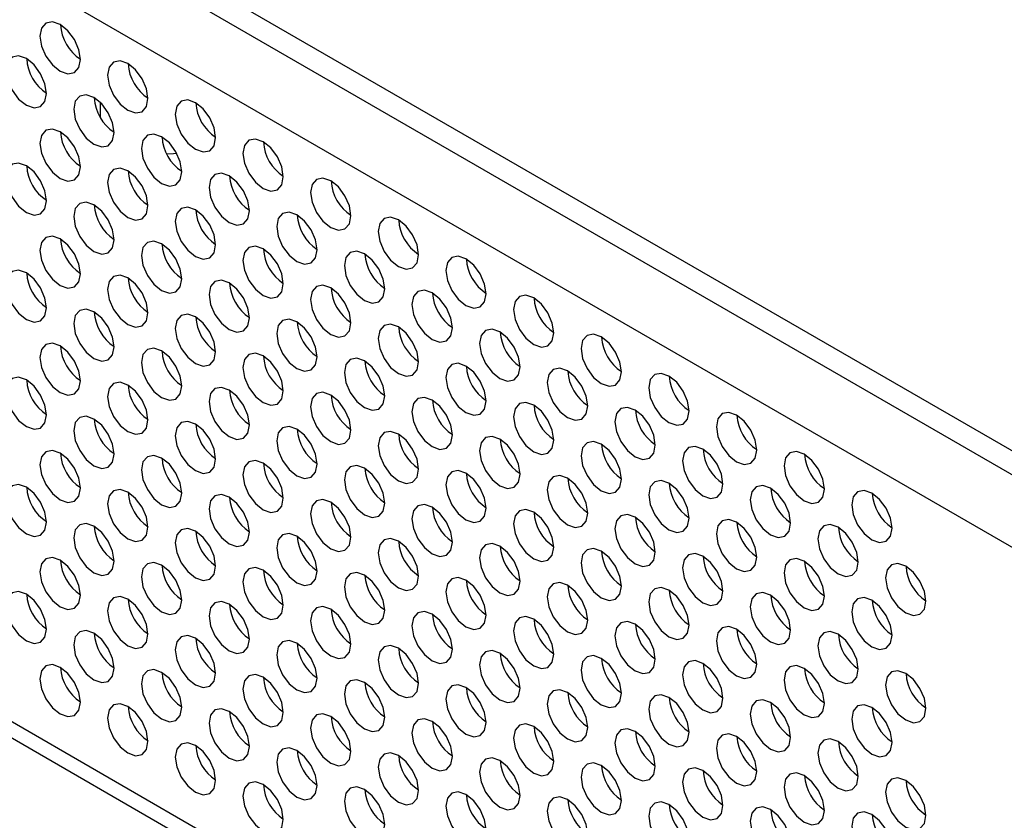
# Model space of a CAD drawing. Header units: millimetres. Extents: x 19 to 844, y 7 to 552.
# Tile 51 of 63: x 596 to 617, y 374 to 391. Entities that reach past the tile are written whole.
import ezdxf

# ---------------------------------------------------------------- set-up
doc = ezdxf.new("R2010")
doc.units = ezdxf.units.MM

msp = doc.modelspace()

# ---------------------------------------------------------------- linework, layer by layer
at = {"color": 7, "linetype": 'Continuous', "lineweight": 25}
for p, q in [((542.87, 424.466), (697.019, 335.477)), ((542.87, 423.97), (697.019, 334.981)), ((696.443, 333.792), (542.198, 422.836)), ((696.443, 318.068), (542.198, 407.112)), ((542.402, 406.662), (696.647, 317.618)), ((597.706, 389.09), (597.706, 388.779)), ((597.706, 388.839), (597.704, 388.791))]:
    msp.add_line(p, q, dxfattribs=at)
at = {"color": 7, "linetype": 'Continuous', "lineweight": 25, "flags": 128}
for points in [[(596.87, 390.716), (596.709, 390.772), (596.572, 390.745), (596.48, 390.64), (596.448, 390.472), (596.48, 390.267), (596.572, 390.056), (596.709, 389.871), (596.87, 389.741), (597.032, 389.685), (597.169, 389.711), (597.26, 389.817), (597.292, 389.985), (597.26, 390.19), (597.169, 390.401), (597.032, 390.585), (596.87, 390.716)], [(596.163, 390.004), (596.001, 390.06), (595.865, 390.034), (595.773, 389.928), (595.741, 389.76), (595.773, 389.555), (595.865, 389.344), (596.001, 389.159), (596.163, 389.029), (596.325, 388.973), (596.462, 389), (596.553, 389.105), (596.585, 389.273), (596.553, 389.478), (596.462, 389.689), (596.325, 389.874), (596.163, 390.004)], [(598.284, 389.899), (598.123, 389.955), (597.986, 389.929), (597.894, 389.823), (597.862, 389.655), (597.894, 389.45), (597.986, 389.239), (598.123, 389.055), (598.284, 388.924), (598.446, 388.868), (598.583, 388.895), (598.674, 389), (598.706, 389.168), (598.674, 389.373), (598.583, 389.584), (598.446, 389.769), (598.284, 389.899)], [(597.577, 389.188), (597.416, 389.244), (597.279, 389.217), (597.187, 389.112), (597.155, 388.944), (597.187, 388.739), (597.279, 388.528), (597.416, 388.343), (597.577, 388.213), (597.739, 388.157), (597.876, 388.183), (597.967, 388.289), (597.999, 388.457), (597.967, 388.662), (597.876, 388.873), (597.739, 389.057), (597.577, 389.188)], [(599.699, 389.083), (599.537, 389.139), (599.4, 389.112), (599.309, 389.007), (599.276, 388.839), (599.309, 388.634), (599.4, 388.423), (599.537, 388.238), (599.699, 388.108), (599.86, 388.052), (599.997, 388.078), (600.089, 388.184), (600.121, 388.352), (600.089, 388.557), (599.997, 388.768), (599.86, 388.952), (599.699, 389.083)], [(596.87, 388.476), (596.709, 388.532), (596.572, 388.505), (596.48, 388.4), (596.448, 388.232), (596.48, 388.027), (596.572, 387.816), (596.709, 387.631), (596.87, 387.501), (597.032, 387.445), (597.169, 387.471), (597.26, 387.577), (597.292, 387.745), (597.26, 387.95), (597.169, 388.161), (597.032, 388.346), (596.87, 388.476)], [(598.991, 388.371), (598.83, 388.427), (598.693, 388.401), (598.601, 388.295), (598.569, 388.127), (598.601, 387.922), (598.693, 387.711), (598.83, 387.527), (598.991, 387.396), (599.153, 387.34), (599.29, 387.367), (599.381, 387.472), (599.414, 387.64), (599.381, 387.845), (599.29, 388.056), (599.153, 388.241), (598.991, 388.371)], [(601.113, 388.266), (600.951, 388.323), (600.814, 388.296), (600.723, 388.191), (600.691, 388.023), (600.723, 387.818), (600.814, 387.607), (600.951, 387.422), (601.113, 387.292), (601.274, 387.235), (601.411, 387.262), (601.503, 387.367), (601.535, 387.535), (601.503, 387.74), (601.411, 387.951), (601.274, 388.136), (601.113, 388.266)], [(599.094, 388.012), (599.24, 388.02), (599.307, 388.026)], [(596.163, 387.764), (596.001, 387.82), (595.865, 387.794), (595.773, 387.689), (595.741, 387.521), (595.773, 387.315), (595.865, 387.104), (596.001, 386.92), (596.163, 386.789), (596.325, 386.733), (596.462, 386.76), (596.553, 386.865), (596.585, 387.033), (596.553, 387.238), (596.462, 387.449), (596.325, 387.634), (596.163, 387.764)], [(598.284, 387.66), (598.123, 387.716), (597.986, 387.689), (597.894, 387.584), (597.862, 387.416), (597.894, 387.211), (597.986, 387), (598.123, 386.815), (598.284, 386.685), (598.446, 386.628), (598.583, 386.655), (598.674, 386.76), (598.706, 386.928), (598.674, 387.133), (598.583, 387.344), (598.446, 387.529), (598.284, 387.66)], [(600.406, 387.555), (600.244, 387.611), (600.107, 387.584), (600.016, 387.479), (599.984, 387.311), (600.016, 387.106), (600.107, 386.895), (600.244, 386.71), (600.406, 386.58), (600.567, 386.524), (600.704, 386.55), (600.796, 386.656), (600.828, 386.824), (600.796, 387.029), (600.704, 387.24), (600.567, 387.424), (600.406, 387.555)], [(602.527, 387.45), (602.365, 387.506), (602.228, 387.48), (602.137, 387.374), (602.105, 387.206), (602.137, 387.001), (602.228, 386.79), (602.365, 386.605), (602.527, 386.475), (602.689, 386.419), (602.825, 386.446), (602.917, 386.551), (602.949, 386.719), (602.917, 386.924), (602.825, 387.135), (602.689, 387.32), (602.527, 387.45)], [(597.577, 386.948), (597.416, 387.004), (597.279, 386.977), (597.187, 386.872), (597.155, 386.704), (597.187, 386.499), (597.279, 386.288), (597.416, 386.103), (597.577, 385.973), (597.739, 385.917), (597.876, 385.943), (597.967, 386.049), (597.999, 386.217), (597.967, 386.422), (597.876, 386.633), (597.739, 386.818), (597.577, 386.948)], [(599.699, 386.843), (599.537, 386.899), (599.4, 386.873), (599.309, 386.767), (599.276, 386.599), (599.309, 386.394), (599.4, 386.183), (599.537, 385.999), (599.699, 385.868), (599.86, 385.812), (599.997, 385.839), (600.089, 385.944), (600.121, 386.112), (600.089, 386.317), (599.997, 386.528), (599.86, 386.713), (599.699, 386.843)], [(601.82, 386.738), (601.658, 386.795), (601.521, 386.768), (601.43, 386.663), (601.398, 386.495), (601.43, 386.29), (601.521, 386.079), (601.658, 385.894), (601.82, 385.763), (601.981, 385.707), (602.118, 385.734), (602.21, 385.839), (602.242, 386.007), (602.21, 386.212), (602.118, 386.423), (601.981, 386.608), (601.82, 386.738)], [(603.941, 386.634), (603.78, 386.69), (603.643, 386.663), (603.551, 386.558), (603.519, 386.39), (603.551, 386.185), (603.643, 385.974), (603.78, 385.789), (603.941, 385.659), (604.103, 385.603), (604.24, 385.629), (604.331, 385.734), (604.363, 385.902), (604.331, 386.108), (604.24, 386.319), (604.103, 386.503), (603.941, 386.634)], [(596.87, 386.236), (596.709, 386.292), (596.572, 386.266), (596.48, 386.16), (596.448, 385.992), (596.48, 385.787), (596.572, 385.576), (596.709, 385.392), (596.87, 385.261), (597.032, 385.205), (597.169, 385.232), (597.26, 385.337), (597.292, 385.505), (597.26, 385.71), (597.169, 385.921), (597.032, 386.106), (596.87, 386.236)], [(598.991, 386.131), (598.83, 386.188), (598.693, 386.161), (598.601, 386.056), (598.569, 385.888), (598.601, 385.683), (598.693, 385.472), (598.83, 385.287), (598.991, 385.157), (599.153, 385.1), (599.29, 385.127), (599.381, 385.232), (599.414, 385.4), (599.381, 385.605), (599.29, 385.816), (599.153, 386.001), (598.991, 386.131)], [(601.113, 386.027), (600.951, 386.083), (600.814, 386.056), (600.723, 385.951), (600.691, 385.783), (600.723, 385.578), (600.814, 385.367), (600.951, 385.182), (601.113, 385.052), (601.274, 384.996), (601.411, 385.022), (601.503, 385.128), (601.535, 385.296), (601.503, 385.501), (601.411, 385.712), (601.274, 385.896), (601.113, 386.027)], [(603.234, 385.922), (603.073, 385.978), (602.936, 385.952), (602.844, 385.846), (602.812, 385.678), (602.844, 385.473), (602.936, 385.262), (603.073, 385.077), (603.234, 384.947), (603.396, 384.891), (603.533, 384.918), (603.624, 385.023), (603.656, 385.191), (603.624, 385.396), (603.533, 385.607), (603.396, 385.792), (603.234, 385.922)], [(605.355, 385.817), (605.194, 385.873), (605.057, 385.847), (604.965, 385.741), (604.933, 385.573), (604.965, 385.368), (605.057, 385.157), (605.194, 384.973), (605.355, 384.842), (605.517, 384.786), (605.654, 384.813), (605.745, 384.918), (605.778, 385.086), (605.745, 385.291), (605.654, 385.502), (605.517, 385.687), (605.355, 385.817)], [(596.163, 385.525), (596.001, 385.581), (595.865, 385.554), (595.773, 385.449), (595.741, 385.281), (595.773, 385.076), (595.865, 384.865), (596.001, 384.68), (596.163, 384.55), (596.325, 384.493), (596.462, 384.52), (596.553, 384.625), (596.585, 384.793), (596.553, 384.998), (596.462, 385.209), (596.325, 385.394), (596.163, 385.525)], [(598.284, 385.42), (598.123, 385.476), (597.986, 385.449), (597.894, 385.344), (597.862, 385.176), (597.894, 384.971), (597.986, 384.76), (598.123, 384.575), (598.284, 384.445), (598.446, 384.389), (598.583, 384.415), (598.674, 384.521), (598.706, 384.689), (598.674, 384.894), (598.583, 385.105), (598.446, 385.289), (598.284, 385.42)], [(600.406, 385.315), (600.244, 385.371), (600.107, 385.345), (600.016, 385.239), (599.984, 385.071), (600.016, 384.866), (600.107, 384.655), (600.244, 384.471), (600.406, 384.34), (600.567, 384.284), (600.704, 384.311), (600.796, 384.416), (600.828, 384.584), (600.796, 384.789), (600.704, 385), (600.567, 385.185), (600.406, 385.315)], [(602.527, 385.21), (602.365, 385.266), (602.228, 385.24), (602.137, 385.134), (602.105, 384.966), (602.137, 384.761), (602.228, 384.55), (602.365, 384.366), (602.527, 384.235), (602.689, 384.179), (602.825, 384.206), (602.917, 384.311), (602.949, 384.479), (602.917, 384.684), (602.825, 384.895), (602.689, 385.08), (602.527, 385.21)], [(604.648, 385.106), (604.487, 385.162), (604.35, 385.135), (604.258, 385.03), (604.226, 384.862), (604.258, 384.657), (604.35, 384.446), (604.487, 384.261), (604.648, 384.131), (604.81, 384.075), (604.947, 384.101), (605.038, 384.206), (605.07, 384.374), (605.038, 384.58), (604.947, 384.791), (604.81, 384.975), (604.648, 385.106)], [(606.77, 385.001), (606.608, 385.057), (606.471, 385.03), (606.38, 384.925), (606.347, 384.757), (606.38, 384.552), (606.471, 384.341), (606.608, 384.156), (606.77, 384.026), (606.931, 383.97), (607.068, 383.996), (607.16, 384.102), (607.192, 384.27), (607.16, 384.475), (607.068, 384.686), (606.931, 384.87), (606.77, 385.001)], [(597.577, 384.708), (597.416, 384.764), (597.279, 384.738), (597.187, 384.632), (597.155, 384.464), (597.187, 384.259), (597.279, 384.048), (597.416, 383.864), (597.577, 383.733), (597.739, 383.677), (597.876, 383.704), (597.967, 383.809), (597.999, 383.977), (597.967, 384.182), (597.876, 384.393), (597.739, 384.578), (597.577, 384.708)], [(599.699, 384.603), (599.537, 384.659), (599.4, 384.633), (599.309, 384.528), (599.276, 384.36), (599.309, 384.154), (599.4, 383.943), (599.537, 383.759), (599.699, 383.628), (599.86, 383.572), (599.997, 383.599), (600.089, 383.704), (600.121, 383.872), (600.089, 384.077), (599.997, 384.288), (599.86, 384.473), (599.699, 384.603)], [(601.82, 384.499), (601.658, 384.555), (601.521, 384.528), (601.43, 384.423), (601.398, 384.255), (601.43, 384.05), (601.521, 383.839), (601.658, 383.654), (601.82, 383.524), (601.981, 383.468), (602.118, 383.494), (602.21, 383.6), (602.242, 383.768), (602.21, 383.973), (602.118, 384.184), (601.981, 384.368), (601.82, 384.499)], [(603.941, 384.394), (603.78, 384.45), (603.643, 384.423), (603.551, 384.318), (603.519, 384.15), (603.551, 383.945), (603.643, 383.734), (603.78, 383.549), (603.941, 383.419), (604.103, 383.363), (604.24, 383.389), (604.331, 383.495), (604.363, 383.663), (604.331, 383.868), (604.24, 384.079), (604.103, 384.264), (603.941, 384.394)], [(606.063, 384.289), (605.901, 384.345), (605.764, 384.319), (605.673, 384.213), (605.64, 384.045), (605.673, 383.84), (605.764, 383.629), (605.901, 383.445), (606.063, 383.314), (606.224, 383.258), (606.361, 383.285), (606.453, 383.39), (606.485, 383.558), (606.453, 383.763), (606.361, 383.974), (606.224, 384.159), (606.063, 384.289)], [(608.184, 384.184), (608.022, 384.241), (607.885, 384.214), (607.794, 384.109), (607.762, 383.941), (607.794, 383.736), (607.885, 383.525), (608.022, 383.34), (608.184, 383.209), (608.345, 383.153), (608.482, 383.18), (608.574, 383.285), (608.606, 383.453), (608.574, 383.658), (608.482, 383.869), (608.345, 384.054), (608.184, 384.184)], [(596.87, 383.996), (596.709, 384.053), (596.572, 384.026), (596.48, 383.921), (596.448, 383.753), (596.48, 383.547), (596.572, 383.337), (596.709, 383.152), (596.87, 383.021), (597.032, 382.965), (597.169, 382.992), (597.26, 383.097), (597.292, 383.265), (597.26, 383.47), (597.169, 383.681), (597.032, 383.866), (596.87, 383.996)], [(598.991, 383.892), (598.83, 383.948), (598.693, 383.921), (598.601, 383.816), (598.569, 383.648), (598.601, 383.443), (598.693, 383.232), (598.83, 383.047), (598.991, 382.917), (599.153, 382.861), (599.29, 382.887), (599.381, 382.993), (599.414, 383.161), (599.381, 383.366), (599.29, 383.577), (599.153, 383.761), (598.991, 383.892)], [(601.113, 383.787), (600.951, 383.843), (600.814, 383.816), (600.723, 383.711), (600.691, 383.543), (600.723, 383.338), (600.814, 383.127), (600.951, 382.942), (601.113, 382.812), (601.274, 382.756), (601.411, 382.782), (601.503, 382.888), (601.535, 383.056), (601.503, 383.261), (601.411, 383.472), (601.274, 383.657), (601.113, 383.787)], [(603.234, 383.682), (603.073, 383.738), (602.936, 383.712), (602.844, 383.606), (602.812, 383.438), (602.844, 383.233), (602.936, 383.022), (603.073, 382.838), (603.234, 382.707), (603.396, 382.651), (603.533, 382.678), (603.624, 382.783), (603.656, 382.951), (603.624, 383.156), (603.533, 383.367), (603.396, 383.552), (603.234, 383.682)], [(605.355, 383.577), (605.194, 383.634), (605.057, 383.607), (604.965, 383.502), (604.933, 383.334), (604.965, 383.129), (605.057, 382.918), (605.194, 382.733), (605.355, 382.603), (605.517, 382.546), (605.654, 382.573), (605.745, 382.678), (605.778, 382.846), (605.745, 383.051), (605.654, 383.262), (605.517, 383.447), (605.355, 383.577)], [(607.477, 383.473), (607.315, 383.529), (607.178, 383.502), (607.087, 383.397), (607.055, 383.229), (607.087, 383.024), (607.178, 382.813), (607.315, 382.628), (607.477, 382.498), (607.638, 382.442), (607.775, 382.468), (607.867, 382.574), (607.899, 382.742), (607.867, 382.947), (607.775, 383.158), (607.638, 383.342), (607.477, 383.473)], [(596.163, 383.285), (596.001, 383.341), (595.865, 383.314), (595.773, 383.209), (595.741, 383.041), (595.773, 382.836), (595.865, 382.625), (596.001, 382.44), (596.163, 382.31), (596.325, 382.254), (596.462, 382.28), (596.553, 382.386), (596.585, 382.554), (596.553, 382.759), (596.462, 382.97), (596.325, 383.154), (596.163, 383.285)], [(609.598, 383.368), (609.437, 383.424), (609.3, 383.398), (609.208, 383.292), (609.176, 383.124), (609.208, 382.919), (609.3, 382.708), (609.437, 382.523), (609.598, 382.393), (609.76, 382.337), (609.897, 382.364), (609.988, 382.469), (610.02, 382.637), (609.988, 382.842), (609.897, 383.053), (609.76, 383.238), (609.598, 383.368)], [(598.284, 383.18), (598.123, 383.236), (597.986, 383.21), (597.894, 383.104), (597.862, 382.936), (597.894, 382.731), (597.986, 382.52), (598.123, 382.335), (598.284, 382.205), (598.446, 382.149), (598.583, 382.175), (598.674, 382.281), (598.706, 382.449), (598.674, 382.654), (598.583, 382.865), (598.446, 383.05), (598.284, 383.18)], [(600.406, 383.075), (600.244, 383.131), (600.107, 383.105), (600.016, 383), (599.984, 382.832), (600.016, 382.626), (600.107, 382.415), (600.244, 382.231), (600.406, 382.1), (600.567, 382.044), (600.704, 382.071), (600.796, 382.176), (600.828, 382.344), (600.796, 382.549), (600.704, 382.76), (600.567, 382.945), (600.406, 383.075)], [(602.527, 382.971), (602.365, 383.027), (602.228, 383), (602.137, 382.895), (602.105, 382.727), (602.137, 382.522), (602.228, 382.311), (602.365, 382.126), (602.527, 381.996), (602.689, 381.939), (602.825, 381.966), (602.917, 382.071), (602.949, 382.239), (602.917, 382.444), (602.825, 382.655), (602.689, 382.84), (602.527, 382.971)], [(604.648, 382.866), (604.487, 382.922), (604.35, 382.895), (604.258, 382.79), (604.226, 382.622), (604.258, 382.417), (604.35, 382.206), (604.487, 382.021), (604.648, 381.891), (604.81, 381.835), (604.947, 381.861), (605.038, 381.967), (605.07, 382.135), (605.038, 382.34), (604.947, 382.551), (604.81, 382.735), (604.648, 382.866)], [(606.77, 382.761), (606.608, 382.817), (606.471, 382.791), (606.38, 382.685), (606.347, 382.517), (606.38, 382.312), (606.471, 382.101), (606.608, 381.916), (606.77, 381.786), (606.931, 381.73), (607.068, 381.757), (607.16, 381.862), (607.192, 382.03), (607.16, 382.235), (607.068, 382.446), (606.931, 382.631), (606.77, 382.761)], [(608.891, 382.656), (608.729, 382.713), (608.592, 382.686), (608.501, 382.581), (608.469, 382.413), (608.501, 382.208), (608.592, 381.997), (608.729, 381.812), (608.891, 381.681), (609.053, 381.625), (609.189, 381.652), (609.281, 381.757), (609.313, 381.925), (609.281, 382.13), (609.189, 382.341), (609.053, 382.526), (608.891, 382.656)], [(597.577, 382.468), (597.416, 382.525), (597.279, 382.498), (597.187, 382.393), (597.155, 382.225), (597.187, 382.019), (597.279, 381.809), (597.416, 381.624), (597.577, 381.493), (597.739, 381.437), (597.876, 381.464), (597.967, 381.569), (597.999, 381.737), (597.967, 381.942), (597.876, 382.153), (597.739, 382.338), (597.577, 382.468)], [(611.012, 382.552), (610.851, 382.608), (610.714, 382.581), (610.622, 382.476), (610.59, 382.308), (610.622, 382.103), (610.714, 381.892), (610.851, 381.707), (611.012, 381.577), (611.174, 381.52), (611.311, 381.547), (611.402, 381.652), (611.434, 381.82), (611.402, 382.026), (611.311, 382.237), (611.174, 382.421), (611.012, 382.552)], [(599.699, 382.364), (599.537, 382.42), (599.4, 382.393), (599.309, 382.288), (599.276, 382.12), (599.309, 381.915), (599.4, 381.704), (599.537, 381.519), (599.699, 381.389), (599.86, 381.332), (599.997, 381.359), (600.089, 381.464), (600.121, 381.632), (600.089, 381.837), (599.997, 382.048), (599.86, 382.233), (599.699, 382.364)], [(601.82, 382.259), (601.658, 382.315), (601.521, 382.288), (601.43, 382.183), (601.398, 382.015), (601.43, 381.81), (601.521, 381.599), (601.658, 381.414), (601.82, 381.284), (601.981, 381.228), (602.118, 381.254), (602.21, 381.36), (602.242, 381.528), (602.21, 381.733), (602.118, 381.944), (601.981, 382.129), (601.82, 382.259)], [(603.941, 382.154), (603.78, 382.21), (603.643, 382.184), (603.551, 382.078), (603.519, 381.91), (603.551, 381.705), (603.643, 381.494), (603.78, 381.31), (603.941, 381.179), (604.103, 381.123), (604.24, 381.15), (604.331, 381.255), (604.363, 381.423), (604.331, 381.628), (604.24, 381.839), (604.103, 382.024), (603.941, 382.154)], [(606.063, 382.049), (605.901, 382.106), (605.764, 382.079), (605.673, 381.974), (605.64, 381.806), (605.673, 381.601), (605.764, 381.39), (605.901, 381.205), (606.063, 381.075), (606.224, 381.018), (606.361, 381.045), (606.453, 381.15), (606.485, 381.318), (606.453, 381.523), (606.361, 381.734), (606.224, 381.919), (606.063, 382.049)], [(608.184, 381.945), (608.022, 382.001), (607.885, 381.974), (607.794, 381.869), (607.762, 381.701), (607.794, 381.496), (607.885, 381.285), (608.022, 381.1), (608.184, 380.97), (608.345, 380.914), (608.482, 380.94), (608.574, 381.045), (608.606, 381.213), (608.574, 381.419), (608.482, 381.63), (608.345, 381.814), (608.184, 381.945)], [(610.305, 381.84), (610.144, 381.896), (610.007, 381.87), (609.915, 381.764), (609.883, 381.596), (609.915, 381.391), (610.007, 381.18), (610.144, 380.995), (610.305, 380.865), (610.467, 380.809), (610.604, 380.836), (610.695, 380.941), (610.727, 381.109), (610.695, 381.314), (610.604, 381.525), (610.467, 381.71), (610.305, 381.84)], [(596.87, 381.757), (596.709, 381.813), (596.572, 381.786), (596.48, 381.681), (596.448, 381.513), (596.48, 381.308), (596.572, 381.097), (596.709, 380.912), (596.87, 380.782), (597.032, 380.725), (597.169, 380.752), (597.26, 380.857), (597.292, 381.025), (597.26, 381.231), (597.169, 381.441), (597.032, 381.626), (596.87, 381.757)], [(598.991, 381.652), (598.83, 381.708), (598.693, 381.681), (598.601, 381.576), (598.569, 381.408), (598.601, 381.203), (598.693, 380.992), (598.83, 380.807), (598.991, 380.677), (599.153, 380.621), (599.29, 380.647), (599.381, 380.753), (599.414, 380.921), (599.381, 381.126), (599.29, 381.337), (599.153, 381.522), (598.991, 381.652)], [(612.426, 381.735), (612.265, 381.791), (612.128, 381.765), (612.036, 381.659), (612.004, 381.491), (612.036, 381.286), (612.128, 381.075), (612.265, 380.891), (612.426, 380.76), (612.588, 380.704), (612.725, 380.731), (612.816, 380.836), (612.849, 381.004), (612.816, 381.209), (612.725, 381.42), (612.588, 381.605), (612.426, 381.735)], [(601.113, 381.547), (600.951, 381.603), (600.814, 381.577), (600.723, 381.471), (600.691, 381.303), (600.723, 381.098), (600.814, 380.887), (600.951, 380.703), (601.113, 380.572), (601.274, 380.516), (601.411, 380.543), (601.503, 380.648), (601.535, 380.816), (601.503, 381.021), (601.411, 381.232), (601.274, 381.417), (601.113, 381.547)], [(603.234, 381.442), (603.073, 381.499), (602.936, 381.472), (602.844, 381.367), (602.812, 381.199), (602.844, 380.994), (602.936, 380.783), (603.073, 380.598), (603.234, 380.468), (603.396, 380.411), (603.533, 380.438), (603.624, 380.543), (603.656, 380.711), (603.624, 380.916), (603.533, 381.127), (603.396, 381.312), (603.234, 381.442)], [(605.355, 381.338), (605.194, 381.394), (605.057, 381.367), (604.965, 381.262), (604.933, 381.094), (604.965, 380.889), (605.057, 380.678), (605.194, 380.493), (605.355, 380.363), (605.517, 380.307), (605.654, 380.333), (605.745, 380.439), (605.778, 380.607), (605.745, 380.812), (605.654, 381.023), (605.517, 381.207), (605.355, 381.338)], [(607.477, 381.233), (607.315, 381.289), (607.178, 381.263), (607.087, 381.157), (607.055, 380.989), (607.087, 380.784), (607.178, 380.573), (607.315, 380.388), (607.477, 380.258), (607.638, 380.202), (607.775, 380.229), (607.867, 380.334), (607.899, 380.502), (607.867, 380.707), (607.775, 380.918), (607.638, 381.103), (607.477, 381.233)], [(596.163, 381.045), (596.001, 381.101), (595.865, 381.075), (595.773, 380.969), (595.741, 380.801), (595.773, 380.596), (595.865, 380.385), (596.001, 380.2), (596.163, 380.07), (596.325, 380.014), (596.462, 380.041), (596.553, 380.146), (596.585, 380.314), (596.553, 380.519), (596.462, 380.73), (596.325, 380.915), (596.163, 381.045)], [(609.598, 381.128), (609.437, 381.184), (609.3, 381.158), (609.208, 381.052), (609.176, 380.884), (609.208, 380.679), (609.3, 380.468), (609.437, 380.284), (609.598, 380.153), (609.76, 380.097), (609.897, 380.124), (609.988, 380.229), (610.02, 380.397), (609.988, 380.602), (609.897, 380.813), (609.76, 380.998), (609.598, 381.128)], [(611.719, 381.024), (611.558, 381.08), (611.421, 381.053), (611.329, 380.948), (611.297, 380.78), (611.329, 380.575), (611.421, 380.364), (611.558, 380.179), (611.719, 380.049), (611.881, 379.992), (612.018, 380.019), (612.109, 380.124), (612.142, 380.292), (612.109, 380.498), (612.018, 380.708), (611.881, 380.893), (611.719, 381.024)], [(598.284, 380.94), (598.123, 380.996), (597.986, 380.97), (597.894, 380.864), (597.862, 380.696), (597.894, 380.491), (597.986, 380.28), (598.123, 380.096), (598.284, 379.965), (598.446, 379.909), (598.583, 379.936), (598.674, 380.041), (598.706, 380.209), (598.674, 380.414), (598.583, 380.625), (598.446, 380.81), (598.284, 380.94)], [(600.406, 380.836), (600.244, 380.892), (600.107, 380.865), (600.016, 380.76), (599.984, 380.592), (600.016, 380.387), (600.107, 380.176), (600.244, 379.991), (600.406, 379.861), (600.567, 379.804), (600.704, 379.831), (600.796, 379.936), (600.828, 380.104), (600.796, 380.309), (600.704, 380.52), (600.567, 380.705), (600.406, 380.836)], [(613.841, 380.919), (613.679, 380.975), (613.542, 380.948), (613.451, 380.843), (613.419, 380.675), (613.451, 380.47), (613.542, 380.259), (613.679, 380.074), (613.841, 379.944), (614.002, 379.888), (614.139, 379.914), (614.231, 380.02), (614.263, 380.188), (614.231, 380.393), (614.139, 380.604), (614.002, 380.788), (613.841, 380.919)], [(602.527, 380.731), (602.365, 380.787), (602.228, 380.76), (602.137, 380.655), (602.105, 380.487), (602.137, 380.282), (602.228, 380.071), (602.365, 379.886), (602.527, 379.756), (602.689, 379.7), (602.825, 379.726), (602.917, 379.832), (602.949, 380), (602.917, 380.205), (602.825, 380.416), (602.689, 380.6), (602.527, 380.731)], [(604.648, 380.626), (604.487, 380.682), (604.35, 380.656), (604.258, 380.55), (604.226, 380.382), (604.258, 380.177), (604.35, 379.966), (604.487, 379.782), (604.648, 379.651), (604.81, 379.595), (604.947, 379.622), (605.038, 379.727), (605.07, 379.895), (605.038, 380.1), (604.947, 380.311), (604.81, 380.496), (604.648, 380.626)], [(606.77, 380.521), (606.608, 380.577), (606.471, 380.551), (606.38, 380.446), (606.347, 380.278), (606.38, 380.072), (606.471, 379.861), (606.608, 379.677), (606.77, 379.546), (606.931, 379.49), (607.068, 379.517), (607.16, 379.622), (607.192, 379.79), (607.16, 379.995), (607.068, 380.206), (606.931, 380.391), (606.77, 380.521)], [(608.891, 380.417), (608.729, 380.473), (608.592, 380.446), (608.501, 380.341), (608.469, 380.173), (608.501, 379.968), (608.592, 379.757), (608.729, 379.572), (608.891, 379.442), (609.053, 379.386), (609.189, 379.412), (609.281, 379.517), (609.313, 379.685), (609.281, 379.891), (609.189, 380.102), (609.053, 380.286), (608.891, 380.417)], [(597.577, 380.229), (597.416, 380.285), (597.279, 380.258), (597.187, 380.153), (597.155, 379.985), (597.187, 379.78), (597.279, 379.569), (597.416, 379.384), (597.577, 379.254), (597.739, 379.197), (597.876, 379.224), (597.967, 379.329), (597.999, 379.497), (597.967, 379.703), (597.876, 379.913), (597.739, 380.098), (597.577, 380.229)], [(611.012, 380.312), (610.851, 380.368), (610.714, 380.341), (610.622, 380.236), (610.59, 380.068), (610.622, 379.863), (610.714, 379.652), (610.851, 379.467), (611.012, 379.337), (611.174, 379.281), (611.311, 379.307), (611.402, 379.413), (611.434, 379.581), (611.402, 379.786), (611.311, 379.997), (611.174, 380.181), (611.012, 380.312)], [(613.134, 380.207), (612.972, 380.263), (612.835, 380.237), (612.744, 380.131), (612.711, 379.963), (612.744, 379.758), (612.835, 379.547), (612.972, 379.363), (613.134, 379.232), (613.295, 379.176), (613.432, 379.203), (613.524, 379.308), (613.556, 379.476), (613.524, 379.681), (613.432, 379.892), (613.295, 380.077), (613.134, 380.207)], [(599.699, 380.124), (599.537, 380.18), (599.4, 380.153), (599.309, 380.048), (599.276, 379.88), (599.309, 379.675), (599.4, 379.464), (599.537, 379.279), (599.699, 379.149), (599.86, 379.093), (599.997, 379.119), (600.089, 379.225), (600.121, 379.393), (600.089, 379.598), (599.997, 379.809), (599.86, 379.993), (599.699, 380.124)], [(601.82, 380.019), (601.658, 380.075), (601.521, 380.049), (601.43, 379.943), (601.398, 379.775), (601.43, 379.57), (601.521, 379.359), (601.658, 379.175), (601.82, 379.044), (601.981, 378.988), (602.118, 379.015), (602.21, 379.12), (602.242, 379.288), (602.21, 379.493), (602.118, 379.704), (601.981, 379.889), (601.82, 380.019)], [(603.941, 379.914), (603.78, 379.97), (603.643, 379.944), (603.551, 379.839), (603.519, 379.671), (603.551, 379.465), (603.643, 379.254), (603.78, 379.07), (603.941, 378.939), (604.103, 378.883), (604.24, 378.91), (604.331, 379.015), (604.363, 379.183), (604.331, 379.388), (604.24, 379.599), (604.103, 379.784), (603.941, 379.914)], [(606.063, 379.81), (605.901, 379.866), (605.764, 379.839), (605.673, 379.734), (605.64, 379.566), (605.673, 379.361), (605.764, 379.15), (605.901, 378.965), (606.063, 378.835), (606.224, 378.779), (606.361, 378.805), (606.453, 378.911), (606.485, 379.079), (606.453, 379.284), (606.361, 379.495), (606.224, 379.679), (606.063, 379.81)], [(608.184, 379.705), (608.022, 379.761), (607.885, 379.734), (607.794, 379.629), (607.762, 379.461), (607.794, 379.256), (607.885, 379.045), (608.022, 378.86), (608.184, 378.73), (608.345, 378.674), (608.482, 378.7), (608.574, 378.806), (608.606, 378.974), (608.574, 379.179), (608.482, 379.39), (608.345, 379.575), (608.184, 379.705)], [(610.305, 379.6), (610.144, 379.656), (610.007, 379.63), (609.915, 379.524), (609.883, 379.356), (609.915, 379.151), (610.007, 378.94), (610.144, 378.756), (610.305, 378.625), (610.467, 378.569), (610.604, 378.596), (610.695, 378.701), (610.727, 378.869), (610.695, 379.074), (610.604, 379.285), (610.467, 379.47), (610.305, 379.6)], [(596.87, 379.517), (596.709, 379.573), (596.572, 379.546), (596.48, 379.441), (596.448, 379.273), (596.48, 379.068), (596.572, 378.857), (596.709, 378.672), (596.87, 378.542), (597.032, 378.486), (597.169, 378.512), (597.26, 378.618), (597.292, 378.786), (597.26, 378.991), (597.169, 379.202), (597.032, 379.386), (596.87, 379.517)], [(598.991, 379.412), (598.83, 379.468), (598.693, 379.442), (598.601, 379.336), (598.569, 379.168), (598.601, 378.963), (598.693, 378.752), (598.83, 378.568), (598.991, 378.437), (599.153, 378.381), (599.29, 378.408), (599.381, 378.513), (599.414, 378.681), (599.381, 378.886), (599.29, 379.097), (599.153, 379.282), (598.991, 379.412)], [(612.426, 379.495), (612.265, 379.552), (612.128, 379.525), (612.036, 379.42), (612.004, 379.252), (612.036, 379.047), (612.128, 378.836), (612.265, 378.651), (612.426, 378.52), (612.588, 378.464), (612.725, 378.491), (612.816, 378.596), (612.849, 378.764), (612.816, 378.969), (612.725, 379.18), (612.588, 379.365), (612.426, 379.495)], [(614.548, 379.391), (614.386, 379.447), (614.249, 379.42), (614.158, 379.315), (614.126, 379.147), (614.158, 378.942), (614.249, 378.731), (614.386, 378.546), (614.548, 378.416), (614.709, 378.36), (614.846, 378.386), (614.938, 378.492), (614.97, 378.66), (614.938, 378.865), (614.846, 379.076), (614.709, 379.26), (614.548, 379.391)], [(601.113, 379.307), (600.951, 379.364), (600.814, 379.337), (600.723, 379.232), (600.691, 379.064), (600.723, 378.858), (600.814, 378.648), (600.951, 378.463), (601.113, 378.332), (601.274, 378.276), (601.411, 378.303), (601.503, 378.408), (601.535, 378.576), (601.503, 378.781), (601.411, 378.992), (601.274, 379.177), (601.113, 379.307)], [(603.234, 379.203), (603.073, 379.259), (602.936, 379.232), (602.844, 379.127), (602.812, 378.959), (602.844, 378.754), (602.936, 378.543), (603.073, 378.358), (603.234, 378.228), (603.396, 378.172), (603.533, 378.198), (603.624, 378.304), (603.656, 378.472), (603.624, 378.677), (603.533, 378.888), (603.396, 379.072), (603.234, 379.203)], [(605.355, 379.098), (605.194, 379.154), (605.057, 379.127), (604.965, 379.022), (604.933, 378.854), (604.965, 378.649), (605.057, 378.438), (605.194, 378.253), (605.355, 378.123), (605.517, 378.067), (605.654, 378.093), (605.745, 378.199), (605.778, 378.367), (605.745, 378.572), (605.654, 378.783), (605.517, 378.968), (605.355, 379.098)], [(607.477, 378.993), (607.315, 379.049), (607.178, 379.023), (607.087, 378.917), (607.055, 378.749), (607.087, 378.544), (607.178, 378.333), (607.315, 378.149), (607.477, 378.018), (607.638, 377.962), (607.775, 377.989), (607.867, 378.094), (607.899, 378.262), (607.867, 378.467), (607.775, 378.678), (607.638, 378.863), (607.477, 378.993)], [(596.163, 378.805), (596.001, 378.861), (595.865, 378.835), (595.773, 378.729), (595.741, 378.561), (595.773, 378.356), (595.865, 378.145), (596.001, 377.961), (596.163, 377.83), (596.325, 377.774), (596.462, 377.801), (596.553, 377.906), (596.585, 378.074), (596.553, 378.279), (596.462, 378.49), (596.325, 378.675), (596.163, 378.805)], [(609.598, 378.888), (609.437, 378.945), (609.3, 378.918), (609.208, 378.813), (609.176, 378.645), (609.208, 378.44), (609.3, 378.229), (609.437, 378.044), (609.598, 377.914), (609.76, 377.857), (609.897, 377.884), (609.988, 377.989), (610.02, 378.157), (609.988, 378.362), (609.897, 378.573), (609.76, 378.758), (609.598, 378.888)], [(611.719, 378.784), (611.558, 378.84), (611.421, 378.813), (611.329, 378.708), (611.297, 378.54), (611.329, 378.335), (611.421, 378.124), (611.558, 377.939), (611.719, 377.809), (611.881, 377.753), (612.018, 377.779), (612.109, 377.885), (612.142, 378.053), (612.109, 378.258), (612.018, 378.469), (611.881, 378.653), (611.719, 378.784)], [(598.284, 378.7), (598.123, 378.757), (597.986, 378.73), (597.894, 378.625), (597.862, 378.457), (597.894, 378.252), (597.986, 378.041), (598.123, 377.856), (598.284, 377.725), (598.446, 377.669), (598.583, 377.696), (598.674, 377.801), (598.706, 377.969), (598.674, 378.174), (598.583, 378.385), (598.446, 378.57), (598.284, 378.7)], [(600.406, 378.596), (600.244, 378.652), (600.107, 378.625), (600.016, 378.52), (599.984, 378.352), (600.016, 378.147), (600.107, 377.936), (600.244, 377.751), (600.406, 377.621), (600.567, 377.565), (600.704, 377.591), (600.796, 377.697), (600.828, 377.865), (600.796, 378.07), (600.704, 378.281), (600.567, 378.465), (600.406, 378.596)], [(613.841, 378.679), (613.679, 378.735), (613.542, 378.709), (613.451, 378.603), (613.419, 378.435), (613.451, 378.23), (613.542, 378.019), (613.679, 377.834), (613.841, 377.704), (614.002, 377.648), (614.139, 377.675), (614.231, 377.78), (614.263, 377.948), (614.231, 378.153), (614.139, 378.364), (614.002, 378.549), (613.841, 378.679)], [(602.527, 378.491), (602.365, 378.547), (602.228, 378.521), (602.137, 378.415), (602.105, 378.247), (602.137, 378.042), (602.228, 377.831), (602.365, 377.646), (602.527, 377.516), (602.689, 377.46), (602.825, 377.486), (602.917, 377.592), (602.949, 377.76), (602.917, 377.965), (602.825, 378.176), (602.689, 378.361), (602.527, 378.491)], [(604.648, 378.386), (604.487, 378.442), (604.35, 378.416), (604.258, 378.311), (604.226, 378.143), (604.258, 377.937), (604.35, 377.726), (604.487, 377.542), (604.648, 377.411), (604.81, 377.355), (604.947, 377.382), (605.038, 377.487), (605.07, 377.655), (605.038, 377.86), (604.947, 378.071), (604.81, 378.256), (604.648, 378.386)], [(606.77, 378.282), (606.608, 378.338), (606.471, 378.311), (606.38, 378.206), (606.347, 378.038), (606.38, 377.833), (606.471, 377.622), (606.608, 377.437), (606.77, 377.307), (606.931, 377.25), (607.068, 377.277), (607.16, 377.382), (607.192, 377.55), (607.16, 377.755), (607.068, 377.966), (606.931, 378.151), (606.77, 378.282)], [(608.891, 378.177), (608.729, 378.233), (608.592, 378.206), (608.501, 378.101), (608.469, 377.933), (608.501, 377.728), (608.592, 377.517), (608.729, 377.332), (608.891, 377.202), (609.053, 377.146), (609.189, 377.172), (609.281, 377.278), (609.313, 377.446), (609.281, 377.651), (609.189, 377.862), (609.053, 378.046), (608.891, 378.177)], [(597.577, 377.989), (597.416, 378.045), (597.279, 378.018), (597.187, 377.913), (597.155, 377.745), (597.187, 377.54), (597.279, 377.329), (597.416, 377.144), (597.577, 377.014), (597.739, 376.958), (597.876, 376.984), (597.967, 377.09), (597.999, 377.258), (597.967, 377.463), (597.876, 377.674), (597.739, 377.858), (597.577, 377.989)], [(611.012, 378.072), (610.851, 378.128), (610.714, 378.102), (610.622, 377.996), (610.59, 377.828), (610.622, 377.623), (610.714, 377.412), (610.851, 377.227), (611.012, 377.097), (611.174, 377.041), (611.311, 377.068), (611.402, 377.173), (611.434, 377.341), (611.402, 377.546), (611.311, 377.757), (611.174, 377.942), (611.012, 378.072)], [(613.134, 377.967), (612.972, 378.024), (612.835, 377.997), (612.744, 377.892), (612.711, 377.724), (612.744, 377.519), (612.835, 377.308), (612.972, 377.123), (613.134, 376.992), (613.295, 376.936), (613.432, 376.963), (613.524, 377.068), (613.556, 377.236), (613.524, 377.441), (613.432, 377.652), (613.295, 377.837), (613.134, 377.967)], [(599.699, 377.884), (599.537, 377.94), (599.4, 377.914), (599.309, 377.808), (599.276, 377.64), (599.309, 377.435), (599.4, 377.224), (599.537, 377.039), (599.699, 376.909), (599.86, 376.853), (599.997, 376.88), (600.089, 376.985), (600.121, 377.153), (600.089, 377.358), (599.997, 377.569), (599.86, 377.754), (599.699, 377.884)], [(601.82, 377.779), (601.658, 377.836), (601.521, 377.809), (601.43, 377.704), (601.398, 377.536), (601.43, 377.33), (601.521, 377.12), (601.658, 376.935), (601.82, 376.804), (601.981, 376.748), (602.118, 376.775), (602.21, 376.88), (602.242, 377.048), (602.21, 377.253), (602.118, 377.464), (601.981, 377.649), (601.82, 377.779)], [(603.941, 377.675), (603.78, 377.731), (603.643, 377.704), (603.551, 377.599), (603.519, 377.431), (603.551, 377.226), (603.643, 377.015), (603.78, 376.83), (603.941, 376.7), (604.103, 376.643), (604.24, 376.67), (604.331, 376.775), (604.363, 376.943), (604.331, 377.148), (604.24, 377.359), (604.103, 377.544), (603.941, 377.675)], [(606.063, 377.57), (605.901, 377.626), (605.764, 377.599), (605.673, 377.494), (605.64, 377.326), (605.673, 377.121), (605.764, 376.91), (605.901, 376.725), (606.063, 376.595), (606.224, 376.539), (606.361, 376.565), (606.453, 376.671), (606.485, 376.839), (606.453, 377.044), (606.361, 377.255), (606.224, 377.44), (606.063, 377.57)], [(596.87, 377.277), (596.709, 377.333), (596.572, 377.307), (596.48, 377.201), (596.448, 377.033), (596.48, 376.828), (596.572, 376.617), (596.709, 376.432), (596.87, 376.302), (597.032, 376.246), (597.169, 376.273), (597.26, 376.378), (597.292, 376.546), (597.26, 376.751), (597.169, 376.962), (597.032, 377.147), (596.87, 377.277)], [(608.184, 377.465), (608.022, 377.521), (607.885, 377.495), (607.794, 377.389), (607.762, 377.221), (607.794, 377.016), (607.885, 376.805), (608.022, 376.621), (608.184, 376.49), (608.345, 376.434), (608.482, 376.461), (608.574, 376.566), (608.606, 376.734), (608.574, 376.939), (608.482, 377.15), (608.345, 377.335), (608.184, 377.465)], [(610.305, 377.36), (610.144, 377.417), (610.007, 377.39), (609.915, 377.285), (609.883, 377.117), (609.915, 376.912), (610.007, 376.701), (610.144, 376.516), (610.305, 376.386), (610.467, 376.329), (610.604, 376.356), (610.695, 376.461), (610.727, 376.629), (610.695, 376.834), (610.604, 377.045), (610.467, 377.23), (610.305, 377.36)], [(598.991, 377.172), (598.83, 377.229), (598.693, 377.202), (598.601, 377.097), (598.569, 376.929), (598.601, 376.724), (598.693, 376.513), (598.83, 376.328), (598.991, 376.197), (599.153, 376.141), (599.29, 376.168), (599.381, 376.273), (599.414, 376.441), (599.381, 376.646), (599.29, 376.857), (599.153, 377.042), (598.991, 377.172)], [(601.113, 377.068), (600.951, 377.124), (600.814, 377.097), (600.723, 376.992), (600.691, 376.824), (600.723, 376.619), (600.814, 376.408), (600.951, 376.223), (601.113, 376.093), (601.274, 376.036), (601.411, 376.063), (601.503, 376.168), (601.535, 376.336), (601.503, 376.542), (601.411, 376.753), (601.274, 376.937), (601.113, 377.068)], [(612.426, 377.256), (612.265, 377.312), (612.128, 377.285), (612.036, 377.18), (612.004, 377.012), (612.036, 376.807), (612.128, 376.596), (612.265, 376.411), (612.426, 376.281), (612.588, 376.225), (612.725, 376.251), (612.816, 376.356), (612.849, 376.524), (612.816, 376.73), (612.725, 376.941), (612.588, 377.125), (612.426, 377.256)], [(614.548, 377.151), (614.386, 377.207), (614.249, 377.181), (614.158, 377.075), (614.126, 376.907), (614.158, 376.702), (614.249, 376.491), (614.386, 376.306), (614.548, 376.176), (614.709, 376.12), (614.846, 376.147), (614.938, 376.252), (614.97, 376.42), (614.938, 376.625), (614.846, 376.836), (614.709, 377.021), (614.548, 377.151)], [(603.234, 376.963), (603.073, 377.019), (602.936, 376.992), (602.844, 376.887), (602.812, 376.719), (602.844, 376.514), (602.936, 376.303), (603.073, 376.118), (603.234, 375.988), (603.396, 375.932), (603.533, 375.958), (603.624, 376.064), (603.656, 376.232), (603.624, 376.437), (603.533, 376.648), (603.396, 376.833), (603.234, 376.963)], [(605.355, 376.858), (605.194, 376.914), (605.057, 376.888), (604.965, 376.782), (604.933, 376.614), (604.965, 376.409), (605.057, 376.198), (605.194, 376.014), (605.355, 375.883), (605.517, 375.827), (605.654, 375.854), (605.745, 375.959), (605.778, 376.127), (605.745, 376.332), (605.654, 376.543), (605.517, 376.728), (605.355, 376.858)], [(607.477, 376.754), (607.315, 376.81), (607.178, 376.783), (607.087, 376.678), (607.055, 376.51), (607.087, 376.305), (607.178, 376.094), (607.315, 375.909), (607.477, 375.779), (607.638, 375.722), (607.775, 375.749), (607.867, 375.854), (607.899, 376.022), (607.867, 376.227), (607.775, 376.438), (607.638, 376.623), (607.477, 376.754)], [(598.284, 376.461), (598.123, 376.517), (597.986, 376.49), (597.894, 376.385), (597.862, 376.217), (597.894, 376.012), (597.986, 375.801), (598.123, 375.616), (598.284, 375.486), (598.446, 375.43), (598.583, 375.456), (598.674, 375.561), (598.706, 375.729), (598.674, 375.935), (598.583, 376.146), (598.446, 376.33), (598.284, 376.461)], [(609.598, 376.649), (609.437, 376.705), (609.3, 376.678), (609.208, 376.573), (609.176, 376.405), (609.208, 376.2), (609.3, 375.989), (609.437, 375.804), (609.598, 375.674), (609.76, 375.618), (609.897, 375.644), (609.988, 375.75), (610.02, 375.918), (609.988, 376.123), (609.897, 376.334), (609.76, 376.518), (609.598, 376.649)], [(611.719, 376.544), (611.558, 376.6), (611.421, 376.574), (611.329, 376.468), (611.297, 376.3), (611.329, 376.095), (611.421, 375.884), (611.558, 375.699), (611.719, 375.569), (611.881, 375.513), (612.018, 375.54), (612.109, 375.645), (612.142, 375.813), (612.109, 376.018), (612.018, 376.229), (611.881, 376.414), (611.719, 376.544)], [(600.406, 376.356), (600.244, 376.412), (600.107, 376.386), (600.016, 376.28), (599.984, 376.112), (600.016, 375.907), (600.107, 375.696), (600.244, 375.511), (600.406, 375.381), (600.567, 375.325), (600.704, 375.352), (600.796, 375.457), (600.828, 375.625), (600.796, 375.83), (600.704, 376.041), (600.567, 376.226), (600.406, 376.356)], [(602.527, 376.251), (602.365, 376.307), (602.228, 376.281), (602.137, 376.175), (602.105, 376.007), (602.137, 375.802), (602.228, 375.591), (602.365, 375.407), (602.527, 375.276), (602.689, 375.22), (602.825, 375.247), (602.917, 375.352), (602.949, 375.52), (602.917, 375.725), (602.825, 375.936), (602.689, 376.121), (602.527, 376.251)], [(613.841, 376.439), (613.679, 376.495), (613.542, 376.469), (613.451, 376.363), (613.419, 376.195), (613.451, 375.99), (613.542, 375.779), (613.679, 375.595), (613.841, 375.464), (614.002, 375.408), (614.139, 375.435), (614.231, 375.54), (614.263, 375.708), (614.231, 375.913), (614.139, 376.124), (614.002, 376.309), (613.841, 376.439)], [(604.648, 376.147), (604.487, 376.203), (604.35, 376.176), (604.258, 376.071), (604.226, 375.903), (604.258, 375.698), (604.35, 375.487), (604.487, 375.302), (604.648, 375.172), (604.81, 375.115), (604.947, 375.142), (605.038, 375.247), (605.07, 375.415), (605.038, 375.62), (604.947, 375.831), (604.81, 376.016), (604.648, 376.147)], [(606.77, 376.042), (606.608, 376.098), (606.471, 376.071), (606.38, 375.966), (606.347, 375.798), (606.38, 375.593), (606.471, 375.382), (606.608, 375.197), (606.77, 375.067), (606.931, 375.011), (607.068, 375.037), (607.16, 375.143), (607.192, 375.311), (607.16, 375.516), (607.068, 375.727), (606.931, 375.911), (606.77, 376.042)], [(608.891, 375.937), (608.729, 375.993), (608.592, 375.967), (608.501, 375.861), (608.469, 375.693), (608.501, 375.488), (608.592, 375.277), (608.729, 375.093), (608.891, 374.962), (609.053, 374.906), (609.189, 374.933), (609.281, 375.038), (609.313, 375.206), (609.281, 375.411), (609.189, 375.622), (609.053, 375.807), (608.891, 375.937)], [(599.699, 375.644), (599.537, 375.7), (599.4, 375.674), (599.309, 375.568), (599.276, 375.4), (599.309, 375.195), (599.4, 374.984), (599.537, 374.8), (599.699, 374.669), (599.86, 374.613), (599.997, 374.64), (600.089, 374.745), (600.121, 374.913), (600.089, 375.118), (599.997, 375.329), (599.86, 375.514), (599.699, 375.644)], [(611.012, 375.832), (610.851, 375.888), (610.714, 375.862), (610.622, 375.757), (610.59, 375.589), (610.622, 375.383), (610.714, 375.172), (610.851, 374.988), (611.012, 374.857), (611.174, 374.801), (611.311, 374.828), (611.402, 374.933), (611.434, 375.101), (611.402, 375.306), (611.311, 375.517), (611.174, 375.702), (611.012, 375.832)], [(613.134, 375.728), (612.972, 375.784), (612.835, 375.757), (612.744, 375.652), (612.711, 375.484), (612.744, 375.279), (612.835, 375.068), (612.972, 374.883), (613.134, 374.753), (613.295, 374.697), (613.432, 374.723), (613.524, 374.828), (613.556, 374.996), (613.524, 375.202), (613.432, 375.413), (613.295, 375.597), (613.134, 375.728)], [(601.82, 375.54), (601.658, 375.596), (601.521, 375.569), (601.43, 375.464), (601.398, 375.296), (601.43, 375.091), (601.521, 374.88), (601.658, 374.695), (601.82, 374.565), (601.981, 374.508), (602.118, 374.535), (602.21, 374.64), (602.242, 374.808), (602.21, 375.014), (602.118, 375.224), (601.981, 375.409), (601.82, 375.54)], [(603.941, 375.435), (603.78, 375.491), (603.643, 375.464), (603.551, 375.359), (603.519, 375.191), (603.551, 374.986), (603.643, 374.775), (603.78, 374.59), (603.941, 374.46), (604.103, 374.404), (604.24, 374.43), (604.331, 374.536), (604.363, 374.704), (604.331, 374.909), (604.24, 375.12), (604.103, 375.304), (603.941, 375.435)], [(606.063, 375.33), (605.901, 375.386), (605.764, 375.36), (605.673, 375.254), (605.64, 375.086), (605.673, 374.881), (605.764, 374.67), (605.901, 374.486), (606.063, 374.355), (606.224, 374.299), (606.361, 374.326), (606.453, 374.431), (606.485, 374.599), (606.453, 374.804), (606.361, 375.015), (606.224, 375.2), (606.063, 375.33)], [(608.184, 375.225), (608.022, 375.281), (607.885, 375.255), (607.794, 375.15), (607.762, 374.982), (607.794, 374.776), (607.885, 374.565), (608.022, 374.381), (608.184, 374.25), (608.345, 374.194), (608.482, 374.221), (608.574, 374.326), (608.606, 374.494), (608.574, 374.699), (608.482, 374.91), (608.345, 375.095), (608.184, 375.225)], [(610.305, 375.121), (610.144, 375.177), (610.007, 375.15), (609.915, 375.045), (609.883, 374.877), (609.915, 374.672), (610.007, 374.461), (610.144, 374.276), (610.305, 374.146), (610.467, 374.09), (610.604, 374.116), (610.695, 374.222), (610.727, 374.39), (610.695, 374.595), (610.604, 374.806), (610.467, 374.99), (610.305, 375.121)], [(612.426, 375.016), (612.265, 375.072), (612.128, 375.045), (612.036, 374.94), (612.004, 374.772), (612.036, 374.567), (612.128, 374.356), (612.265, 374.171), (612.426, 374.041), (612.588, 373.985), (612.725, 374.011), (612.816, 374.117), (612.849, 374.285), (612.816, 374.49), (612.725, 374.701), (612.588, 374.886), (612.426, 375.016)], [(601.113, 374.828), (600.951, 374.884), (600.814, 374.857), (600.723, 374.752), (600.691, 374.584), (600.723, 374.379), (600.814, 374.168), (600.951, 373.983), (601.113, 373.853), (601.274, 373.797), (601.411, 373.823), (601.503, 373.929), (601.535, 374.097), (601.503, 374.302), (601.411, 374.513), (601.274, 374.697), (601.113, 374.828)], [(614.548, 374.911), (614.386, 374.967), (614.249, 374.941), (614.158, 374.835), (614.126, 374.667), (614.158, 374.462), (614.249, 374.251), (614.386, 374.067), (614.548, 373.936), (614.709, 373.88), (614.846, 373.907), (614.938, 374.012), (614.97, 374.18), (614.938, 374.385), (614.846, 374.596), (614.709, 374.781), (614.548, 374.911)], [(603.234, 374.723), (603.073, 374.779), (602.936, 374.753), (602.844, 374.647), (602.812, 374.479), (602.844, 374.274), (602.936, 374.063), (603.073, 373.879), (603.234, 373.748), (603.396, 373.692), (603.533, 373.719), (603.624, 373.824), (603.656, 373.992), (603.624, 374.197), (603.533, 374.408), (603.396, 374.593), (603.234, 374.723)], [(605.355, 374.618), (605.194, 374.675), (605.057, 374.648), (604.965, 374.543), (604.933, 374.375), (604.965, 374.169), (605.057, 373.959), (605.194, 373.774), (605.355, 373.643), (605.517, 373.587), (605.654, 373.614), (605.745, 373.719), (605.778, 373.887), (605.745, 374.092), (605.654, 374.303), (605.517, 374.488), (605.355, 374.618)], [(607.477, 374.514), (607.315, 374.57), (607.178, 374.543), (607.087, 374.438), (607.055, 374.27), (607.087, 374.065), (607.178, 373.854), (607.315, 373.669), (607.477, 373.539), (607.638, 373.483), (607.775, 373.509), (607.867, 373.615), (607.899, 373.783), (607.867, 373.988), (607.775, 374.199), (607.638, 374.383), (607.477, 374.514)], [(609.598, 374.409), (609.437, 374.465), (609.3, 374.438), (609.208, 374.333), (609.176, 374.165), (609.208, 373.96), (609.3, 373.749), (609.437, 373.564), (609.598, 373.434), (609.76, 373.378), (609.897, 373.404), (609.988, 373.51), (610.02, 373.678), (609.988, 373.883), (609.897, 374.094), (609.76, 374.279), (609.598, 374.409)], [(611.719, 374.304), (611.558, 374.36), (611.421, 374.334), (611.329, 374.228), (611.297, 374.06), (611.329, 373.855), (611.421, 373.644), (611.558, 373.46), (611.719, 373.329), (611.881, 373.273), (612.018, 373.3), (612.109, 373.405), (612.142, 373.573), (612.109, 373.778), (612.018, 373.989), (611.881, 374.174), (611.719, 374.304)], [(613.841, 374.199), (613.679, 374.256), (613.542, 374.229), (613.451, 374.124), (613.419, 373.956), (613.451, 373.751), (613.542, 373.54), (613.679, 373.355), (613.841, 373.225), (614.002, 373.168), (614.139, 373.195), (614.231, 373.3), (614.263, 373.468), (614.231, 373.673), (614.139, 373.884), (614.002, 374.069), (613.841, 374.199)]]:
    msp.add_lwpolyline(points, dxfattribs=at)
at = {"color": 7, "linetype": 'Continuous', "lineweight": 25}
for centre, start, end in [((597.797, 390.763), 183.234, 236.7606), ((597.09, 390.052), 183.2341, 236.7605), ((599.212, 389.947), 183.234, 236.7606), ((598.504, 389.235), 183.2344, 236.7603), ((600.626, 389.131), 183.234, 236.7606), ((597.797, 388.524), 183.2341, 236.7605), ((599.919, 388.419), 183.2341, 236.7605), ((602.04, 388.314), 183.2342, 236.7605), ((597.09, 387.812), 183.2341, 236.7606), ((599.212, 387.707), 183.2341, 236.7605), ((601.333, 387.603), 183.234, 236.7606), ((603.454, 387.498), 183.2341, 236.7606), ((598.504, 386.996), 183.2344, 236.7603), ((600.626, 386.891), 183.2341, 236.7605), ((602.747, 386.786), 183.2343, 236.7604), ((604.868, 386.681), 183.2341, 236.7605), ((597.797, 386.284), 183.2341, 236.7605), ((599.919, 386.179), 183.2341, 236.7606), ((602.04, 386.074), 183.2343, 236.7604), ((604.161, 385.97), 183.2341, 236.7605), ((606.283, 385.865), 183.234, 236.7606), ((597.09, 385.572), 183.234, 236.7605), ((599.212, 385.468), 183.2341, 236.7605), ((601.333, 385.363), 183.234, 236.7606), ((603.454, 385.258), 183.2341, 236.7606), ((605.575, 385.153), 183.2341, 236.7605), ((607.697, 385.049), 183.234, 236.7606), ((598.504, 384.756), 183.2344, 236.7603), ((600.626, 384.651), 183.2341, 236.7605), ((602.747, 384.546), 183.2343, 236.7605), ((604.868, 384.442), 183.2341, 236.7605), ((606.99, 384.337), 183.2341, 236.7605), ((609.111, 384.232), 183.234, 236.7606), ((597.797, 384.044), 183.234, 236.7606), ((599.919, 383.939), 183.234, 236.7605), ((602.04, 383.835), 183.2343, 236.7604), ((604.161, 383.73), 183.2341, 236.7605), ((606.283, 383.625), 183.2341, 236.7605), ((608.404, 383.521), 183.2341, 236.7605), ((610.525, 383.416), 183.234, 236.7606), ((597.09, 383.333), 183.2341, 236.7606), ((599.212, 383.228), 183.234, 236.7606), ((601.333, 383.123), 183.234, 236.7606), ((603.454, 383.018), 183.2341, 236.7606), ((605.575, 382.914), 183.2341, 236.7606), ((607.697, 382.809), 183.2341, 236.7605), ((609.818, 382.704), 183.2341, 236.7605), ((611.939, 382.599), 183.2341, 236.7605), ((598.504, 382.516), 183.2344, 236.7603), ((600.626, 382.411), 183.234, 236.7606), ((602.747, 382.307), 183.2342, 236.7605), ((604.868, 382.202), 183.2341, 236.7605), ((606.99, 382.097), 183.2341, 236.7606), ((609.111, 381.992), 183.2341, 236.7605), ((597.797, 381.804), 183.234, 236.7605), ((611.232, 381.888), 183.2341, 236.7605), ((613.354, 381.783), 183.234, 236.7606), ((599.919, 381.7), 183.2341, 236.7606), ((602.04, 381.595), 183.2342, 236.7605), ((604.161, 381.49), 183.2341, 236.7605), ((606.283, 381.385), 183.2341, 236.7605), ((597.09, 381.093), 183.234, 236.7605), ((608.404, 381.281), 183.2341, 236.7606), ((610.525, 381.176), 183.2341, 236.7605), ((599.212, 380.988), 183.234, 236.7605), ((601.333, 380.883), 183.234, 236.7606), ((612.647, 381.071), 183.2342, 236.7605), ((614.768, 380.967), 183.234, 236.7606), ((603.454, 380.779), 183.2341, 236.7606), ((605.575, 380.674), 183.234, 236.7605), ((607.697, 380.569), 183.2341, 236.7605), ((598.504, 380.276), 183.2344, 236.7603), ((609.818, 380.464), 183.2341, 236.7605), ((611.939, 380.36), 183.2342, 236.7605), ((600.626, 380.172), 183.234, 236.7605), ((602.747, 380.067), 183.2343, 236.7605), ((614.061, 380.255), 183.2341, 236.7605), ((604.868, 379.962), 183.2341, 236.7605), ((606.99, 379.857), 183.234, 236.7605), ((609.111, 379.753), 183.2341, 236.7605), ((611.232, 379.648), 183.2341, 236.7606), ((597.797, 379.565), 183.234, 236.7605), ((599.919, 379.46), 183.234, 236.7605), ((613.354, 379.543), 183.2341, 236.7605), ((602.04, 379.355), 183.2342, 236.7605), ((604.161, 379.25), 183.2341, 236.7605), ((615.475, 379.439), 183.2341, 236.7605), ((606.283, 379.146), 183.234, 236.7606), ((608.404, 379.041), 183.234, 236.7605), ((597.09, 378.853), 183.234, 236.7606), ((610.525, 378.936), 183.2341, 236.7605), ((612.647, 378.832), 183.2342, 236.7605), ((599.212, 378.748), 183.234, 236.7605), ((601.333, 378.644), 183.234, 236.7606), ((614.768, 378.727), 183.2341, 236.7605), ((603.454, 378.539), 183.2341, 236.7606), ((605.575, 378.434), 183.2341, 236.7606), ((607.697, 378.329), 183.234, 236.7606), ((609.818, 378.225), 183.2341, 236.7605), ((598.504, 378.037), 183.2344, 236.7603), ((611.939, 378.12), 183.2342, 236.7605), ((614.061, 378.015), 183.2341, 236.7605), ((600.626, 377.932), 183.234, 236.7605), ((602.747, 377.827), 183.2342, 236.7605), ((604.868, 377.722), 183.2341, 236.7605), ((606.99, 377.618), 183.2341, 236.7606), ((609.111, 377.513), 183.234, 236.7606), ((611.232, 377.408), 183.234, 236.7605), ((597.797, 377.325), 183.2341, 236.7606), ((599.919, 377.22), 183.234, 236.7606), ((613.354, 377.303), 183.2341, 236.7605), ((615.475, 377.199), 183.2341, 236.7605), ((602.04, 377.115), 183.2342, 236.7605), ((604.161, 377.011), 183.2341, 236.7605), ((606.283, 376.906), 183.234, 236.7605), ((608.404, 376.801), 183.2341, 236.7606), ((610.525, 376.696), 183.2341, 236.7605), ((612.647, 376.592), 183.2341, 236.7605), ((599.212, 376.508), 183.2341, 236.7606), ((601.333, 376.404), 183.234, 236.7606), ((614.768, 376.487), 183.2341, 236.7605), ((603.454, 376.299), 183.2341, 236.7606), ((605.575, 376.194), 183.234, 236.7605), ((607.697, 376.09), 183.234, 236.7605), ((609.818, 375.985), 183.2341, 236.7605), ((611.939, 375.88), 183.2341, 236.7605), ((614.061, 375.775), 183.2341, 236.7605), ((600.626, 375.692), 183.2341, 236.7606), ((602.747, 375.587), 183.2342, 236.7605), ((604.868, 375.483), 183.2341, 236.7605), ((606.99, 375.378), 183.234, 236.7605), ((609.111, 375.273), 183.234, 236.7605), ((611.232, 375.168), 183.2341, 236.7606), ((613.354, 375.064), 183.2341, 236.7606), ((615.475, 374.959), 183.2341, 236.7605), ((602.04, 374.876), 183.2342, 236.7605), ((604.161, 374.771), 183.2341, 236.7605), ((606.283, 374.666), 183.234, 236.7605), ((608.404, 374.562), 183.234, 236.7605), ((610.525, 374.457), 183.2341, 236.7605), ((612.647, 374.352), 183.2342, 236.7605), ((614.768, 374.247), 183.2341, 236.7605)]:
    msp.add_arc(centre, 0.921, start, end, dxfattribs=at)

doc.saveas('drawing.dxf')
